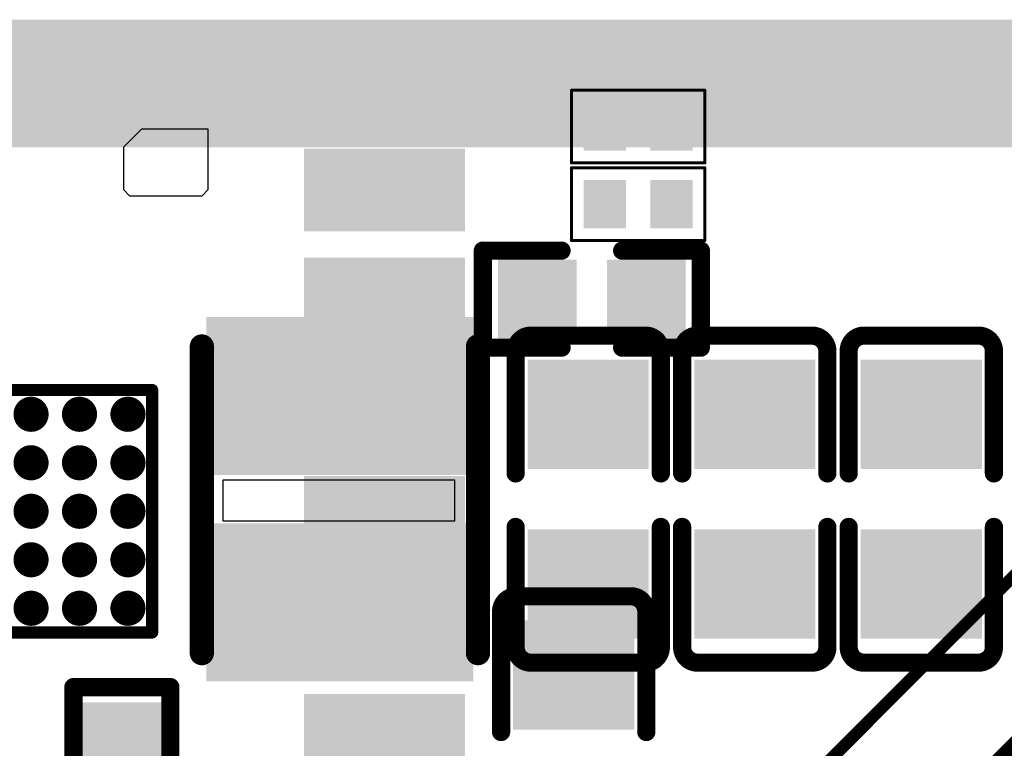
# Model space of a CAD drawing. Header units: millimetres. Extents: x -47 to 199, y -56 to 203.
# Tile 136 of 157: x 70 to 78, y 193 to 199. Entities that reach past the tile are written whole.
import ezdxf

# ---------------------------------------------------------------- set-up
doc = ezdxf.new("R2010")
doc.units = ezdxf.units.MM
doc.header["$LTSCALE"] = 1.21
doc.header["$MEASUREMENT"] = 0
doc.layers.get('0').update_dxf_attribs({"linetype": 'CONTINUOUS'})
for name, color, linetype in [('BottomLayer', 5, 'CONTINUOUS'), ('BottomOverlay', 54, 'CONTINUOUS'), ('BottomPaste', 16, 'CONTINUOUS'), ('BottomSolder', 6, 'CONTINUOUS'), ('TopLayer', 1, 'CONTINUOUS'), ('TopOverlay', 2, 'CONTINUOUS'), ('TopPaste', 8, 'CONTINUOUS'), ('TopSolder', 216, 'CONTINUOUS')]:
    doc.layers.add(name, color=color, linetype=linetype)

# ---------------------------------------------------------------- blocks, each defined once
blk = doc.blocks.new('WCSP_20_B_74')
at = {"layer": 'BottomLayer', "const_width": 0.00472}
for points in [[(-0.02598, 0.0315, 1), (-0.02126, 0.0315, 1)], [(-0.01024, 0.0315, 1), (-0.00551, 0.0315, 1)], [(0.00551, 0.0315, 1), (0.01024, 0.0315, 1)], [(0.02126, 0.0315, 1), (0.02598, 0.0315, 1)], [(-0.02598, 0.01575, 1), (-0.02126, 0.01575, 1)], [(-0.01024, 0.01575, 1), (-0.00551, 0.01575, 1)], [(0.00551, 0.01575, 1), (0.01024, 0.01575, 1)], [(0.02126, 0.01575, 1), (0.02598, 0.01575, 1)], [(-0.02598, 0, 1), (-0.02126, 0, 1)], [(-0.01024, 0, 1), (-0.00551, 0, 1)], [(0.00551, 0, 1), (0.01024, 0, 1)], [(0.02126, 0, 1), (0.02598, 0, 1)], [(-0.02598, -0.01575, 1), (-0.02126, -0.01575, 1)], [(-0.01024, -0.01575, 1), (-0.00551, -0.01575, 1)], [(0.00551, -0.01575, 1), (0.01024, -0.01575, 1)], [(0.02126, -0.01575, 1), (0.02598, -0.01575, 1)], [(-0.02598, -0.0315, 1), (-0.02126, -0.0315, 1)], [(-0.01024, -0.0315, 1), (-0.00551, -0.0315, 1)], [(0.00551, -0.0315, 1), (0.01024, -0.0315, 1)], [(0.02126, -0.0315, 1), (0.02598, -0.0315, 1)]]:
    blk.add_lwpolyline(points, format="xyb", close=True, dxfattribs=at)
at = {"layer": 'BottomOverlay', "const_width": 0.00394}
for points in [[(-0.0315, 0.03937), (0.0315, 0.03937)], [(-0.0315, -0.03543), (-0.0315, 0.03937)], [(0.0315, -0.03937), (0.0315, 0.03937)], [(-0.0315, -0.03543), (-0.02756, -0.03937)], [(-0.02756, -0.03937), (0.0315, -0.03937)]]:
    blk.add_lwpolyline(points, dxfattribs=at)
at = {"layer": 'BottomOverlay', "const_width": 0.00197}
for points in [[(-0.03248, 0.03937, 1), (-0.03051, 0.03937, 1)], [(-0.03248, 0.03937, 1), (-0.03051, 0.03937, 1)], [(0.03051, 0.03937, 1), (0.03248, 0.03937, 1)], [(0.03051, 0.03937, 1), (0.03248, 0.03937, 1)], [(-0.03248, -0.03543, 1), (-0.03051, -0.03543, 1)], [(-0.03248, -0.03543, 1), (-0.03051, -0.03543, 1)], [(-0.02854, -0.03937, 1), (-0.02657, -0.03937, 1)], [(-0.02854, -0.03937, 1), (-0.02657, -0.03937, 1)], [(0.03051, -0.03937, 1), (0.03248, -0.03937, 1)], [(0.03051, -0.03937, 1), (0.03248, -0.03937, 1)]]:
    blk.add_lwpolyline(points, format="xyb", close=True, dxfattribs=at)
at = {"layer": 'BottomPaste', "const_width": 0.00472}
for points in [[(-0.02598, 0.0315, 1), (-0.02126, 0.0315, 1)], [(-0.01024, 0.0315, 1), (-0.00551, 0.0315, 1)], [(0.00551, 0.0315, 1), (0.01024, 0.0315, 1)], [(0.02126, 0.0315, 1), (0.02598, 0.0315, 1)], [(-0.02598, 0.01575, 1), (-0.02126, 0.01575, 1)], [(-0.01024, 0.01575, 1), (-0.00551, 0.01575, 1)], [(0.00551, 0.01575, 1), (0.01024, 0.01575, 1)], [(0.02126, 0.01575, 1), (0.02598, 0.01575, 1)], [(-0.02598, 0, 1), (-0.02126, 0, 1)], [(-0.01024, 0, 1), (-0.00551, 0, 1)], [(0.00551, 0, 1), (0.01024, 0, 1)], [(0.02126, 0, 1), (0.02598, 0, 1)], [(-0.02598, -0.01575, 1), (-0.02126, -0.01575, 1)], [(-0.01024, -0.01575, 1), (-0.00551, -0.01575, 1)], [(0.00551, -0.01575, 1), (0.01024, -0.01575, 1)], [(0.02126, -0.01575, 1), (0.02598, -0.01575, 1)], [(-0.02598, -0.0315, 1), (-0.02126, -0.0315, 1)], [(-0.01024, -0.0315, 1), (-0.00551, -0.0315, 1)], [(0.00551, -0.0315, 1), (0.01024, -0.0315, 1)], [(0.02126, -0.0315, 1), (0.02598, -0.0315, 1)]]:
    blk.add_lwpolyline(points, format="xyb", close=True, dxfattribs=at)
at = {"layer": 'BottomSolder', "const_width": 0.00571}
for points in [[(-0.02648, 0.0315, 1), (-0.02077, 0.0315, 1)], [(-0.01073, 0.0315, 1), (-0.00502, 0.0315, 1)], [(0.00502, 0.0315, 1), (0.01073, 0.0315, 1)], [(0.02077, 0.0315, 1), (0.02648, 0.0315, 1)], [(-0.02648, 0.01575, 1), (-0.02077, 0.01575, 1)], [(-0.01073, 0.01575, 1), (-0.00502, 0.01575, 1)], [(0.00502, 0.01575, 1), (0.01073, 0.01575, 1)], [(0.02077, 0.01575, 1), (0.02648, 0.01575, 1)], [(-0.02648, 0, 1), (-0.02077, 0, 1)], [(-0.01073, 0, 1), (-0.00502, 0, 1)], [(0.00502, 0, 1), (0.01073, 0, 1)], [(0.02077, 0, 1), (0.02648, 0, 1)], [(-0.02648, -0.01575, 1), (-0.02077, -0.01575, 1)], [(-0.01073, -0.01575, 1), (-0.00502, -0.01575, 1)], [(0.00502, -0.01575, 1), (0.01073, -0.01575, 1)], [(0.02077, -0.01575, 1), (0.02648, -0.01575, 1)], [(-0.02648, -0.0315, 1), (-0.02077, -0.0315, 1)], [(-0.01073, -0.0315, 1), (-0.00502, -0.0315, 1)], [(0.00502, -0.0315, 1), (0.01073, -0.0315, 1)], [(0.02077, -0.0315, 1), (0.02648, -0.0315, 1)]]:
    blk.add_lwpolyline(points, format="xyb", close=True, dxfattribs=at)
blk = doc.blocks.new('L2520_B_80')
at = {"layer": 'BottomLayer'}
for points in [[(-0.05512, -0.03937), (-0.01181, -0.03937), (-0.05512, 0.03937), (-0.01181, 0.03937)], [(0.01181, -0.03937), (0.05512, -0.03937), (0.01181, 0.03937), (0.05512, 0.03937)]]:
    blk.add_solid(points, dxfattribs=at)
at = {"layer": 'BottomOverlay', "const_width": 0.00787}
for points in [[(0.04961, 0.04488), (-0.05, 0.04488)], [(0.04961, -0.04488), (-0.05, -0.04488)]]:
    blk.add_lwpolyline(points, dxfattribs=at)
at = {"layer": 'BottomOverlay', "const_width": 0.00394}
for points in [[(-0.05197, 0.04488, 1), (-0.04803, 0.04488, 1)], [(0.04764, 0.04488, 1), (0.05157, 0.04488, 1)], [(-0.05197, -0.04488, 1), (-0.04803, -0.04488, 1)], [(0.04764, -0.04488, 1), (0.05157, -0.04488, 1)]]:
    blk.add_lwpolyline(points, format="xyb", close=True, dxfattribs=at)
at = {"layer": 'BottomPaste'}
for points in [[(-0.05512, -0.03937), (-0.01181, -0.03937), (-0.05512, 0.03937), (-0.01181, 0.03937)], [(0.01181, -0.03937), (0.05512, -0.03937), (0.01181, 0.03937), (0.05512, 0.03937)]]:
    blk.add_solid(points, dxfattribs=at)
at = {"layer": 'BottomSolder'}
for points in [[(-0.05912, -0.04337), (-0.00781, -0.04337), (-0.05912, 0.04337), (-0.00781, 0.04337)], [(0.00781, -0.04337), (0.05912, -0.04337), (0.00781, 0.04337), (0.05912, 0.04337)]]:
    blk.add_solid(points, dxfattribs=at)
blk = doc.blocks.new('QFN44P_3_AP6203BM__88')
at = {"layer": 'TopLayer'}
for points in [[(0.24606, 0.09685), (0.24606, 0.11575), (0.20177, 0.09685), (0.20177, 0.11575)], [(0.24606, 0.06142), (0.24606, 0.08031), (0.20177, 0.06142), (0.20177, 0.08031)], [(0.24606, 0.02598), (0.24606, 0.04488), (0.20177, 0.02598), (0.20177, 0.04488)], [(0.24606, -0.00945), (0.24606, 0.00945), (0.20177, -0.00945), (0.20177, 0.00945)], [(0.24606, -0.04488), (0.24606, -0.02598), (0.20177, -0.04488), (0.20177, -0.02598)], [(0.24606, -0.08031), (0.24606, -0.06142), (0.20177, -0.08031), (0.20177, -0.06142)], [(0.24606, -0.11575), (0.24606, -0.09685), (0.20177, -0.11575), (0.20177, -0.09685)]]:
    blk.add_solid(points, dxfattribs=at)
at = {"layer": 'TopPaste'}
for points in [[(0.24606, 0.09685), (0.24606, 0.11575), (0.20177, 0.09685), (0.20177, 0.11575)], [(0.24606, 0.06142), (0.24606, 0.08031), (0.20177, 0.06142), (0.20177, 0.08031)], [(0.24606, 0.02598), (0.24606, 0.04488), (0.20177, 0.02598), (0.20177, 0.04488)], [(0.24606, -0.00945), (0.24606, 0.00945), (0.20177, -0.00945), (0.20177, 0.00945)], [(0.24606, -0.04488), (0.24606, -0.02598), (0.20177, -0.04488), (0.20177, -0.02598)], [(0.24606, -0.08031), (0.24606, -0.06142), (0.20177, -0.08031), (0.20177, -0.06142)], [(0.24606, -0.11575), (0.24606, -0.09685), (0.20177, -0.11575), (0.20177, -0.09685)]]:
    blk.add_solid(points, dxfattribs=at)
at = {"layer": 'TopSolder'}
for points in [[(0.25006, 0.09285), (0.25006, 0.11975), (0.19777, 0.09285), (0.19777, 0.11975)], [(0.25006, 0.05742), (0.25006, 0.08432), (0.19777, 0.05742), (0.19777, 0.08432)], [(0.25006, 0.02198), (0.25006, 0.04888), (0.19777, 0.02198), (0.19777, 0.04888)], [(0.25006, -0.01345), (0.25006, 0.01345), (0.19777, -0.01345), (0.19777, 0.01345)], [(0.25006, -0.04888), (0.25006, -0.02198), (0.19777, -0.04888), (0.19777, -0.02198)], [(0.25006, -0.08431), (0.25006, -0.05742), (0.19777, -0.08431), (0.19777, -0.05742)], [(0.25006, -0.11975), (0.25006, -0.09285), (0.19777, -0.11975), (0.19777, -0.09285)]]:
    blk.add_solid(points, dxfattribs=at)
blk = doc.blocks.new('R0201_X_92')
at = {"layer": 'TopLayer'}
for points in [[(-0.00591, -0.00591), (-0.00591, 0.00591), (-0.01575, -0.00591), (-0.01575, 0.00591)], [(0.01575, -0.00591), (0.01575, 0.00591), (0.00591, -0.00591), (0.00591, 0.00591)]]:
    blk.add_solid(points, dxfattribs=at)
at = {"layer": 'TopOverlay', "const_width": 0.001}
for points in [[(0.02165, 0.01181), (-0.02165, 0.01181)], [(-0.02165, 0.01181), (-0.02165, -0.01181)], [(0.02165, 0.01181), (0.02165, -0.01181)], [(0.02165, -0.01181), (-0.02165, -0.01181)]]:
    blk.add_lwpolyline(points, dxfattribs=at)
at = {"layer": 'TopOverlay', "const_width": 0.0005}
for points in [[(-0.0219, 0.01181, 1), (-0.0214, 0.01181, 1)], [(-0.0219, 0.01181, 1), (-0.0214, 0.01181, 1)], [(0.0214, 0.01181, 1), (0.0219, 0.01181, 1)], [(0.0214, 0.01181, 1), (0.0219, 0.01181, 1)], [(-0.0219, -0.01181, 1), (-0.0214, -0.01181, 1)], [(-0.0219, -0.01181, 1), (-0.0214, -0.01181, 1)], [(0.0214, -0.01181, 1), (0.0219, -0.01181, 1)], [(0.0214, -0.01181, 1), (0.0219, -0.01181, 1)]]:
    blk.add_lwpolyline(points, format="xyb", close=True, dxfattribs=at)
at = {"layer": 'TopPaste'}
for points in [[(-0.00591, -0.00591), (-0.00591, 0.00591), (-0.01575, -0.00591), (-0.01575, 0.00591)], [(0.01575, -0.00591), (0.01575, 0.00591), (0.00591, -0.00591), (0.00591, 0.00591)]]:
    blk.add_solid(points, dxfattribs=at)
at = {"layer": 'TopSolder'}
for points in [[(-0.00394, -0.00787), (-0.00394, 0.00787), (-0.01772, -0.00787), (-0.01772, 0.00787)], [(0.01772, -0.00787), (0.01772, 0.00787), (0.00394, -0.00787), (0.00394, 0.00787)]]:
    blk.add_solid(points, dxfattribs=at)
blk = doc.blocks.new('R0402_104')
at = {"layer": 'TopLayer'}
for points in [[(-0.02855, -0.01083), (-0.00689, -0.01083), (-0.02855, 0.01083), (-0.00689, 0.01083)], [(0.00689, -0.01083), (0.02855, -0.01083), (0.00689, 0.01083), (0.02855, 0.01083)]]:
    blk.add_solid(points, dxfattribs=at)
at = {"layer": 'TopOverlay', "const_width": 0.00591}
for points in [[(-0.03543, -0.01575), (-0.03543, 0.01575)], [(-0.03543, 0.01575), (-0.00984, 0.01575)], [(0.00984, 0.01575), (0.03543, 0.01575)], [(0.03543, -0.01575), (0.03543, 0.01575)], [(-0.03543, -0.01575), (-0.00984, -0.01575)], [(0.00984, -0.01575), (0.03543, -0.01575)]]:
    blk.add_lwpolyline(points, dxfattribs=at)
at = {"layer": 'TopOverlay', "const_width": 0.00296}
for points in [[(-0.03691, 0.01575, 1), (-0.03395, 0.01575, 1)], [(-0.03691, 0.01575, 1), (-0.03395, 0.01575, 1)], [(-0.01132, 0.01575, 1), (-0.00836, 0.01575, 1)], [(0.00836, 0.01575, 1), (0.01132, 0.01575, 1)], [(0.03395, 0.01575, 1), (0.03691, 0.01575, 1)], [(0.03395, 0.01575, 1), (0.03691, 0.01575, 1)], [(-0.03691, -0.01575, 1), (-0.03395, -0.01575, 1)], [(-0.03691, -0.01575, 1), (-0.03395, -0.01575, 1)], [(-0.01132, -0.01575, 1), (-0.00836, -0.01575, 1)], [(0.00836, -0.01575, 1), (0.01132, -0.01575, 1)], [(0.03395, -0.01575, 1), (0.03691, -0.01575, 1)], [(0.03395, -0.01575, 1), (0.03691, -0.01575, 1)]]:
    blk.add_lwpolyline(points, format="xyb", close=True, dxfattribs=at)
at = {"layer": 'TopPaste'}
for points in [[(-0.02855, -0.01083), (-0.00689, -0.01083), (-0.02855, 0.01083), (-0.00689, 0.01083)], [(0.00689, -0.01083), (0.02855, -0.01083), (0.00689, 0.01083), (0.02855, 0.01083)]]:
    blk.add_solid(points, dxfattribs=at)
at = {"layer": 'TopSolder'}
for points in [[(-0.03052, -0.0128), (-0.00493, -0.0128), (-0.03052, 0.0128), (-0.00493, 0.0128)], [(0.00493, -0.0128), (0.03052, -0.0128), (0.00493, 0.0128), (0.03052, 0.0128)]]:
    blk.add_solid(points, dxfattribs=at)
blk = doc.blocks.new('R0402_B_137')
at = {"layer": 'BottomLayer'}
for points in [[(-0.02855, -0.01083), (-0.00689, -0.01083), (-0.02855, 0.01083), (-0.00689, 0.01083)], [(0.00689, -0.01083), (0.02855, -0.01083), (0.00689, 0.01083), (0.02855, 0.01083)]]:
    blk.add_solid(points, dxfattribs=at)
at = {"layer": 'BottomOverlay', "const_width": 0.00591}
for points in [[(-0.03543, 0.01575), (-0.00984, 0.01575)], [(-0.03543, 0.01575), (-0.03543, -0.01575)], [(0.00984, 0.01575), (0.03543, 0.01575)], [(0.03543, 0.01575), (0.03543, -0.01575)], [(-0.03543, -0.01575), (-0.00984, -0.01575)], [(0.00984, -0.01575), (0.03543, -0.01575)]]:
    blk.add_lwpolyline(points, dxfattribs=at)
at = {"layer": 'BottomOverlay', "const_width": 0.00296}
for points in [[(-0.03691, 0.01575, 1), (-0.03395, 0.01575, 1)], [(-0.03691, 0.01575, 1), (-0.03395, 0.01575, 1)], [(-0.01132, 0.01575, 1), (-0.00836, 0.01575, 1)], [(0.00836, 0.01575, 1), (0.01132, 0.01575, 1)], [(0.03395, 0.01575, 1), (0.03691, 0.01575, 1)], [(0.03395, 0.01575, 1), (0.03691, 0.01575, 1)], [(-0.03691, -0.01575, 1), (-0.03395, -0.01575, 1)], [(-0.03691, -0.01575, 1), (-0.03395, -0.01575, 1)], [(-0.01132, -0.01575, 1), (-0.00836, -0.01575, 1)], [(0.00836, -0.01575, 1), (0.01132, -0.01575, 1)], [(0.03395, -0.01575, 1), (0.03691, -0.01575, 1)], [(0.03395, -0.01575, 1), (0.03691, -0.01575, 1)]]:
    blk.add_lwpolyline(points, format="xyb", close=True, dxfattribs=at)
at = {"layer": 'BottomPaste'}
for points in [[(-0.02855, -0.01083), (-0.00689, -0.01083), (-0.02855, 0.01083), (-0.00689, 0.01083)], [(0.00689, -0.01083), (0.02855, -0.01083), (0.00689, 0.01083), (0.02855, 0.01083)]]:
    blk.add_solid(points, dxfattribs=at)
at = {"layer": 'BottomSolder'}
for points in [[(-0.03052, -0.0128), (-0.00493, -0.0128), (-0.03052, 0.0128), (-0.00493, 0.0128)], [(0.00493, -0.0128), (0.03052, -0.0128), (0.00493, 0.0128), (0.03052, 0.0128)]]:
    blk.add_solid(points, dxfattribs=at)
blk = doc.blocks.new('CM4_PLUG__DF40C_100DS_0_4V_51___176')
at = {"layer": 'BottomLayer'}
for points in [[(-0.43248, 0.63386), (-0.44153, 0.63386), (-0.43248, 0.60039), (-0.44153, 0.60039)], [(-0.41673, 0.63386), (-0.42579, 0.63386), (-0.41673, 0.60039), (-0.42579, 0.60039)], [(-0.40098, 0.63386), (-0.41004, 0.63386), (-0.40098, 0.60039), (-0.41004, 0.60039)], [(-0.38523, 0.63386), (-0.39429, 0.63386), (-0.38523, 0.60039), (-0.39429, 0.60039)], [(-0.36949, 0.63386), (-0.37854, 0.63386), (-0.36949, 0.60039), (-0.37854, 0.60039)], [(-0.35374, 0.63386), (-0.36279, 0.63386), (-0.35374, 0.60039), (-0.36279, 0.60039)], [(-0.33799, 0.63386), (-0.34705, 0.63386), (-0.33799, 0.60039), (-0.34705, 0.60039)], [(-0.32224, 0.63386), (-0.3313, 0.63386), (-0.32224, 0.60039), (-0.3313, 0.60039)], [(-0.30649, 0.63386), (-0.31555, 0.63386), (-0.30649, 0.60039), (-0.31555, 0.60039)], [(-0.29075, 0.63386), (-0.2998, 0.63386), (-0.29075, 0.60039), (-0.2998, 0.60039)], [(-0.275, 0.63386), (-0.28405, 0.63386), (-0.275, 0.60039), (-0.28405, 0.60039)], [(-0.25925, 0.63386), (-0.26831, 0.63386), (-0.25925, 0.60039), (-0.26831, 0.60039)], [(-0.2435, 0.63386), (-0.25256, 0.63386), (-0.2435, 0.60039), (-0.25256, 0.60039)], [(-0.22775, 0.63386), (-0.23681, 0.63386), (-0.22775, 0.60039), (-0.23681, 0.60039)], [(-0.21201, 0.63386), (-0.22106, 0.63386), (-0.21201, 0.60039), (-0.22106, 0.60039)], [(-0.19626, 0.63386), (-0.20531, 0.63386), (-0.19626, 0.60039), (-0.20531, 0.60039)], [(-0.18051, 0.63386), (-0.18957, 0.63386), (-0.18051, 0.60039), (-0.18957, 0.60039)], [(-0.16476, 0.63386), (-0.17382, 0.63386), (-0.16476, 0.60039), (-0.17382, 0.60039)], [(-0.14901, 0.63386), (-0.15807, 0.63386), (-0.14901, 0.60039), (-0.15807, 0.60039)], [(-0.13327, 0.63386), (-0.14232, 0.63386), (-0.13327, 0.60039), (-0.14232, 0.60039)]]:
    blk.add_solid(points, dxfattribs=at)
at = {"layer": 'BottomPaste'}
for points in [[(-0.43248, 0.63386), (-0.44153, 0.63386), (-0.43248, 0.60039), (-0.44153, 0.60039)], [(-0.41673, 0.63386), (-0.42579, 0.63386), (-0.41673, 0.60039), (-0.42579, 0.60039)], [(-0.40098, 0.63386), (-0.41004, 0.63386), (-0.40098, 0.60039), (-0.41004, 0.60039)], [(-0.38523, 0.63386), (-0.39429, 0.63386), (-0.38523, 0.60039), (-0.39429, 0.60039)], [(-0.36949, 0.63386), (-0.37854, 0.63386), (-0.36949, 0.60039), (-0.37854, 0.60039)], [(-0.35374, 0.63386), (-0.36279, 0.63386), (-0.35374, 0.60039), (-0.36279, 0.60039)], [(-0.33799, 0.63386), (-0.34705, 0.63386), (-0.33799, 0.60039), (-0.34705, 0.60039)], [(-0.32224, 0.63386), (-0.3313, 0.63386), (-0.32224, 0.60039), (-0.3313, 0.60039)], [(-0.30649, 0.63386), (-0.31555, 0.63386), (-0.30649, 0.60039), (-0.31555, 0.60039)], [(-0.29075, 0.63386), (-0.2998, 0.63386), (-0.29075, 0.60039), (-0.2998, 0.60039)], [(-0.275, 0.63386), (-0.28405, 0.63386), (-0.275, 0.60039), (-0.28405, 0.60039)], [(-0.25925, 0.63386), (-0.26831, 0.63386), (-0.25925, 0.60039), (-0.26831, 0.60039)], [(-0.2435, 0.63386), (-0.25256, 0.63386), (-0.2435, 0.60039), (-0.25256, 0.60039)], [(-0.22775, 0.63386), (-0.23681, 0.63386), (-0.22775, 0.60039), (-0.23681, 0.60039)], [(-0.21201, 0.63386), (-0.22106, 0.63386), (-0.21201, 0.60039), (-0.22106, 0.60039)], [(-0.19626, 0.63386), (-0.20531, 0.63386), (-0.19626, 0.60039), (-0.20531, 0.60039)], [(-0.18051, 0.63386), (-0.18957, 0.63386), (-0.18051, 0.60039), (-0.18957, 0.60039)], [(-0.16476, 0.63386), (-0.17382, 0.63386), (-0.16476, 0.60039), (-0.17382, 0.60039)], [(-0.14901, 0.63386), (-0.15807, 0.63386), (-0.14901, 0.60039), (-0.15807, 0.60039)], [(-0.13327, 0.63386), (-0.14232, 0.63386), (-0.13327, 0.60039), (-0.14232, 0.60039)]]:
    blk.add_solid(points, dxfattribs=at)
at = {"layer": 'BottomSolder'}
for points in [[(-0.44423, 0.63786), (-0.46128, 0.63786), (-0.44423, 0.59639), (-0.46128, 0.59639)], [(-0.42848, 0.63786), (-0.44553, 0.63786), (-0.42848, 0.59639), (-0.44553, 0.59639)], [(-0.41273, 0.63786), (-0.42979, 0.63786), (-0.41273, 0.59639), (-0.42979, 0.59639)], [(-0.39698, 0.63786), (-0.41404, 0.63786), (-0.39698, 0.59639), (-0.41404, 0.59639)], [(-0.38123, 0.63786), (-0.39829, 0.63786), (-0.38123, 0.59639), (-0.39829, 0.59639)], [(-0.36549, 0.63786), (-0.38254, 0.63786), (-0.36549, 0.59639), (-0.38254, 0.59639)], [(-0.34974, 0.63786), (-0.36679, 0.63786), (-0.34974, 0.59639), (-0.36679, 0.59639)], [(-0.33399, 0.63786), (-0.35105, 0.63786), (-0.33399, 0.59639), (-0.35105, 0.59639)], [(-0.31824, 0.63786), (-0.3353, 0.63786), (-0.31824, 0.59639), (-0.3353, 0.59639)], [(-0.30249, 0.63786), (-0.31955, 0.63786), (-0.30249, 0.59639), (-0.31955, 0.59639)], [(-0.28675, 0.63786), (-0.3038, 0.63786), (-0.28675, 0.59639), (-0.3038, 0.59639)], [(-0.271, 0.63786), (-0.28805, 0.63786), (-0.271, 0.59639), (-0.28805, 0.59639)], [(-0.25525, 0.63786), (-0.27231, 0.63786), (-0.25525, 0.59639), (-0.27231, 0.59639)], [(-0.2395, 0.63786), (-0.25656, 0.63786), (-0.2395, 0.59639), (-0.25656, 0.59639)], [(-0.22375, 0.63786), (-0.24081, 0.63786), (-0.22375, 0.59639), (-0.24081, 0.59639)], [(-0.20801, 0.63786), (-0.22506, 0.63786), (-0.20801, 0.59639), (-0.22506, 0.59639)], [(-0.19226, 0.63786), (-0.20931, 0.63786), (-0.19226, 0.59639), (-0.20931, 0.59639)], [(-0.17651, 0.63786), (-0.19357, 0.63786), (-0.17651, 0.59639), (-0.19357, 0.59639)], [(-0.16076, 0.63786), (-0.17782, 0.63786), (-0.16076, 0.59639), (-0.17782, 0.59639)], [(-0.14501, 0.63786), (-0.16207, 0.63786), (-0.14501, 0.59639), (-0.16207, 0.59639)], [(-0.12927, 0.63786), (-0.14632, 0.63786), (-0.12927, 0.59639), (-0.14632, 0.59639)], [(-0.11352, 0.63786), (-0.13057, 0.63786), (-0.11352, 0.59639), (-0.13057, 0.59639)]]:
    blk.add_solid(points, dxfattribs=at)
blk = doc.blocks.new('C0603_187')
at = {"layer": 'TopLayer'}
for points in [[(-0.01181, -0.01772), (-0.01181, 0.01772), (-0.04331, -0.01772), (-0.04331, 0.01772)], [(0.04331, -0.01772), (0.04331, 0.01772), (0.01181, -0.01772), (0.01181, 0.01772)]]:
    blk.add_solid(points, dxfattribs=at)
at = {"layer": 'TopOverlay', "const_width": 0.00591}
for points in [[(-0.0531, 0.0186, -0.414214), (-0.0481, 0.0236)], [(0.0481, 0.0236, -0.414214), (0.0531, 0.0186)], [(-0.0481, -0.0236, -0.414214), (-0.0531, -0.0186)], [(0.0531, -0.0186, -0.414214), (0.0481, -0.0236)]]:
    blk.add_lwpolyline(points, format="xyb", dxfattribs=at)
for points in [[(-0.00836, 0.0236), (-0.0481, 0.0236)], [(0.0481, 0.0236), (0.00902, 0.0236)], [(-0.0531, -0.0186), (-0.0531, 0.0186)], [(0.0531, -0.0186), (0.0531, 0.0186)], [(-0.00836, -0.0236), (-0.0481, -0.0236)], [(0.0481, -0.0236), (0.00902, -0.0236)]]:
    blk.add_lwpolyline(points, dxfattribs=at)
at = {"layer": 'TopOverlay', "const_width": 0.00296}
for points in [[(-0.04958, 0.0236, 1), (-0.04662, 0.0236, 1)], [(-0.04958, 0.0236, 1), (-0.04662, 0.0236, 1)], [(-0.00984, 0.0236, 1), (-0.00688, 0.0236, 1)], [(0.00754, 0.0236, 1), (0.0105, 0.0236, 1)], [(0.04662, 0.0236, 1), (0.04958, 0.0236, 1)], [(0.04662, 0.0236, 1), (0.04958, 0.0236, 1)], [(-0.05458, 0.0186, 1), (-0.05162, 0.0186, 1)], [(-0.05458, 0.0186, 1), (-0.05162, 0.0186, 1)], [(0.05162, 0.0186, 1), (0.05458, 0.0186, 1)], [(0.05162, 0.0186, 1), (0.05458, 0.0186, 1)], [(-0.05458, -0.0186, 1), (-0.05162, -0.0186, 1)], [(-0.05458, -0.0186, 1), (-0.05162, -0.0186, 1)], [(0.05162, -0.0186, 1), (0.05458, -0.0186, 1)], [(0.05162, -0.0186, 1), (0.05458, -0.0186, 1)], [(-0.04958, -0.0236, 1), (-0.04662, -0.0236, 1)], [(-0.04958, -0.0236, 1), (-0.04662, -0.0236, 1)], [(-0.00984, -0.0236, 1), (-0.00688, -0.0236, 1)], [(0.00754, -0.0236, 1), (0.0105, -0.0236, 1)], [(0.04662, -0.0236, 1), (0.04958, -0.0236, 1)], [(0.04662, -0.0236, 1), (0.04958, -0.0236, 1)]]:
    blk.add_lwpolyline(points, format="xyb", close=True, dxfattribs=at)
at = {"layer": 'TopPaste'}
for points in [[(-0.01181, -0.01772), (-0.01181, 0.01772), (-0.04331, -0.01772), (-0.04331, 0.01772)], [(0.04331, -0.01772), (0.04331, 0.01772), (0.01181, -0.01772), (0.01181, 0.01772)]]:
    blk.add_solid(points, dxfattribs=at)
at = {"layer": 'TopSolder'}
for points in [[(-0.00984, -0.01969), (-0.00984, 0.01969), (-0.04528, -0.01969), (-0.04528, 0.01969)], [(0.04528, -0.01969), (0.04528, 0.01969), (0.00984, -0.01969), (0.00984, 0.01969)]]:
    blk.add_solid(points, dxfattribs=at)
blk = doc.blocks.new('C0603_B_235')
at = {"layer": 'BottomLayer'}
for points in [[(-0.04331, 0.01772), (-0.04331, -0.01772), (-0.01181, 0.01772), (-0.01181, -0.01772)], [(0.01181, 0.01772), (0.01181, -0.01772), (0.04331, 0.01772), (0.04331, -0.01772)]]:
    blk.add_solid(points, dxfattribs=at)
at = {"layer": 'BottomOverlay', "const_width": 0.00591}
for points in [[(-0.0531, 0.0186, -0.414214), (-0.0481, 0.0236)], [(0.0481, 0.0236, -0.414214), (0.0531, 0.0186)], [(-0.0481, -0.0236, -0.414214), (-0.0531, -0.0186)], [(0.0531, -0.0186, -0.414214), (0.0481, -0.0236)]]:
    blk.add_lwpolyline(points, format="xyb", dxfattribs=at)
for points in [[(-0.0481, 0.0236), (-0.00836, 0.0236)], [(0.00902, 0.0236), (0.0481, 0.0236)], [(-0.0531, 0.0186), (-0.0531, -0.0186)], [(0.0531, 0.0186), (0.0531, -0.0186)], [(-0.0481, -0.0236), (-0.00836, -0.0236)], [(0.00902, -0.0236), (0.0481, -0.0236)]]:
    blk.add_lwpolyline(points, dxfattribs=at)
at = {"layer": 'BottomOverlay', "const_width": 0.00296}
for points in [[(-0.04958, 0.0236, 1), (-0.04662, 0.0236, 1)], [(-0.04958, 0.0236, 1), (-0.04662, 0.0236, 1)], [(-0.00984, 0.0236, 1), (-0.00688, 0.0236, 1)], [(0.00754, 0.0236, 1), (0.0105, 0.0236, 1)], [(0.04662, 0.0236, 1), (0.04958, 0.0236, 1)], [(0.04662, 0.0236, 1), (0.04958, 0.0236, 1)], [(-0.05458, 0.0186, 1), (-0.05162, 0.0186, 1)], [(-0.05458, 0.0186, 1), (-0.05162, 0.0186, 1)], [(0.05162, 0.0186, 1), (0.05458, 0.0186, 1)], [(0.05162, 0.0186, 1), (0.05458, 0.0186, 1)], [(-0.05458, -0.0186, 1), (-0.05162, -0.0186, 1)], [(-0.05458, -0.0186, 1), (-0.05162, -0.0186, 1)], [(0.05162, -0.0186, 1), (0.05458, -0.0186, 1)], [(0.05162, -0.0186, 1), (0.05458, -0.0186, 1)], [(-0.04958, -0.0236, 1), (-0.04662, -0.0236, 1)], [(-0.04958, -0.0236, 1), (-0.04662, -0.0236, 1)], [(-0.00984, -0.0236, 1), (-0.00688, -0.0236, 1)], [(0.00754, -0.0236, 1), (0.0105, -0.0236, 1)], [(0.04662, -0.0236, 1), (0.04958, -0.0236, 1)], [(0.04662, -0.0236, 1), (0.04958, -0.0236, 1)]]:
    blk.add_lwpolyline(points, format="xyb", close=True, dxfattribs=at)
at = {"layer": 'BottomPaste'}
for points in [[(-0.04331, 0.01772), (-0.04331, -0.01772), (-0.01181, 0.01772), (-0.01181, -0.01772)], [(0.01181, 0.01772), (0.01181, -0.01772), (0.04331, 0.01772), (0.04331, -0.01772)]]:
    blk.add_solid(points, dxfattribs=at)
at = {"layer": 'BottomSolder'}
for points in [[(-0.04528, 0.01969), (-0.04528, -0.01969), (-0.00984, 0.01969), (-0.00984, -0.01969)], [(0.00984, 0.01969), (0.00984, -0.01969), (0.04528, 0.01969), (0.04528, -0.01969)]]:
    blk.add_solid(points, dxfattribs=at)
blk = doc.blocks.new('C0603_B_236')
at = {"layer": 'BottomLayer'}
for points in [[(-0.04331, 0.01772), (-0.04331, -0.01772), (-0.01181, 0.01772), (-0.01181, -0.01772)], [(0.01181, 0.01772), (0.01181, -0.01772), (0.04331, 0.01772), (0.04331, -0.01772)]]:
    blk.add_solid(points, dxfattribs=at)
at = {"layer": 'BottomOverlay', "const_width": 0.00591}
for points in [[(-0.0531, 0.0186, -0.414214), (-0.0481, 0.0236)], [(0.0481, 0.0236, -0.414214), (0.0531, 0.0186)], [(-0.0481, -0.0236, -0.414214), (-0.0531, -0.0186)], [(0.0531, -0.0186, -0.414214), (0.0481, -0.0236)]]:
    blk.add_lwpolyline(points, format="xyb", dxfattribs=at)
for points in [[(-0.0481, 0.0236), (-0.00836, 0.0236)], [(0.00902, 0.0236), (0.0481, 0.0236)], [(-0.0531, 0.0186), (-0.0531, -0.0186)], [(0.0531, 0.0186), (0.0531, -0.0186)], [(-0.0481, -0.0236), (-0.00836, -0.0236)], [(0.00902, -0.0236), (0.0481, -0.0236)]]:
    blk.add_lwpolyline(points, dxfattribs=at)
at = {"layer": 'BottomOverlay', "const_width": 0.00296}
for points in [[(-0.04958, 0.0236, 1), (-0.04662, 0.0236, 1)], [(-0.04958, 0.0236, 1), (-0.04662, 0.0236, 1)], [(-0.00984, 0.0236, 1), (-0.00688, 0.0236, 1)], [(0.00754, 0.0236, 1), (0.0105, 0.0236, 1)], [(0.04662, 0.0236, 1), (0.04958, 0.0236, 1)], [(0.04662, 0.0236, 1), (0.04958, 0.0236, 1)], [(-0.05458, 0.0186, 1), (-0.05162, 0.0186, 1)], [(-0.05458, 0.0186, 1), (-0.05162, 0.0186, 1)], [(0.05162, 0.0186, 1), (0.05458, 0.0186, 1)], [(0.05162, 0.0186, 1), (0.05458, 0.0186, 1)], [(-0.05458, -0.0186, 1), (-0.05162, -0.0186, 1)], [(-0.05458, -0.0186, 1), (-0.05162, -0.0186, 1)], [(0.05162, -0.0186, 1), (0.05458, -0.0186, 1)], [(0.05162, -0.0186, 1), (0.05458, -0.0186, 1)], [(-0.04958, -0.0236, 1), (-0.04662, -0.0236, 1)], [(-0.04958, -0.0236, 1), (-0.04662, -0.0236, 1)], [(-0.00984, -0.0236, 1), (-0.00688, -0.0236, 1)], [(0.00754, -0.0236, 1), (0.0105, -0.0236, 1)], [(0.04662, -0.0236, 1), (0.04958, -0.0236, 1)], [(0.04662, -0.0236, 1), (0.04958, -0.0236, 1)]]:
    blk.add_lwpolyline(points, format="xyb", close=True, dxfattribs=at)
at = {"layer": 'BottomPaste'}
for points in [[(-0.04331, 0.01772), (-0.04331, -0.01772), (-0.01181, 0.01772), (-0.01181, -0.01772)], [(0.01181, 0.01772), (0.01181, -0.01772), (0.04331, 0.01772), (0.04331, -0.01772)]]:
    blk.add_solid(points, dxfattribs=at)
at = {"layer": 'BottomSolder'}
for points in [[(-0.04528, 0.01969), (-0.04528, -0.01969), (-0.00984, 0.01969), (-0.00984, -0.01969)], [(0.00984, 0.01969), (0.00984, -0.01969), (0.04528, 0.01969), (0.04528, -0.01969)]]:
    blk.add_solid(points, dxfattribs=at)
blk = doc.blocks.new('C0603_B_237')
at = {"layer": 'BottomLayer'}
for points in [[(-0.04331, 0.01772), (-0.04331, -0.01772), (-0.01181, 0.01772), (-0.01181, -0.01772)], [(0.01181, 0.01772), (0.01181, -0.01772), (0.04331, 0.01772), (0.04331, -0.01772)]]:
    blk.add_solid(points, dxfattribs=at)
at = {"layer": 'BottomOverlay', "const_width": 0.00591}
for points in [[(-0.0531, 0.0186, -0.414214), (-0.0481, 0.0236)], [(0.0481, 0.0236, -0.414214), (0.0531, 0.0186)], [(-0.0481, -0.0236, -0.414214), (-0.0531, -0.0186)], [(0.0531, -0.0186, -0.414214), (0.0481, -0.0236)]]:
    blk.add_lwpolyline(points, format="xyb", dxfattribs=at)
for points in [[(-0.0481, 0.0236), (-0.00836, 0.0236)], [(0.00902, 0.0236), (0.0481, 0.0236)], [(-0.0531, 0.0186), (-0.0531, -0.0186)], [(0.0531, 0.0186), (0.0531, -0.0186)], [(-0.0481, -0.0236), (-0.00836, -0.0236)], [(0.00902, -0.0236), (0.0481, -0.0236)]]:
    blk.add_lwpolyline(points, dxfattribs=at)
at = {"layer": 'BottomOverlay', "const_width": 0.00296}
for points in [[(-0.04958, 0.0236, 1), (-0.04662, 0.0236, 1)], [(-0.04958, 0.0236, 1), (-0.04662, 0.0236, 1)], [(-0.00984, 0.0236, 1), (-0.00688, 0.0236, 1)], [(0.00754, 0.0236, 1), (0.0105, 0.0236, 1)], [(0.04662, 0.0236, 1), (0.04958, 0.0236, 1)], [(0.04662, 0.0236, 1), (0.04958, 0.0236, 1)], [(-0.05458, 0.0186, 1), (-0.05162, 0.0186, 1)], [(-0.05458, 0.0186, 1), (-0.05162, 0.0186, 1)], [(0.05162, 0.0186, 1), (0.05458, 0.0186, 1)], [(0.05162, 0.0186, 1), (0.05458, 0.0186, 1)], [(-0.05458, -0.0186, 1), (-0.05162, -0.0186, 1)], [(-0.05458, -0.0186, 1), (-0.05162, -0.0186, 1)], [(0.05162, -0.0186, 1), (0.05458, -0.0186, 1)], [(0.05162, -0.0186, 1), (0.05458, -0.0186, 1)], [(-0.04958, -0.0236, 1), (-0.04662, -0.0236, 1)], [(-0.04958, -0.0236, 1), (-0.04662, -0.0236, 1)], [(-0.00984, -0.0236, 1), (-0.00688, -0.0236, 1)], [(0.00754, -0.0236, 1), (0.0105, -0.0236, 1)], [(0.04662, -0.0236, 1), (0.04958, -0.0236, 1)], [(0.04662, -0.0236, 1), (0.04958, -0.0236, 1)]]:
    blk.add_lwpolyline(points, format="xyb", close=True, dxfattribs=at)
at = {"layer": 'BottomPaste'}
for points in [[(-0.04331, 0.01772), (-0.04331, -0.01772), (-0.01181, 0.01772), (-0.01181, -0.01772)], [(0.01181, 0.01772), (0.01181, -0.01772), (0.04331, 0.01772), (0.04331, -0.01772)]]:
    blk.add_solid(points, dxfattribs=at)
at = {"layer": 'BottomSolder'}
for points in [[(-0.04528, 0.01969), (-0.04528, -0.01969), (-0.00984, 0.01969), (-0.00984, -0.01969)], [(0.00984, 0.01969), (0.00984, -0.01969), (0.04528, 0.01969), (0.04528, -0.01969)]]:
    blk.add_solid(points, dxfattribs=at)
blk = doc.blocks.new('BGA565_15R50_14R40_0R90_402')
at = {"layer": 'TopOverlay'}
for points, const_width in [([(0.34449, -0.32283), (0.34449, 0.32283)], 0.00394), ([(0.30512, -0.28346), (0.30512, 0.28346)], 0.00591)]:
    blk.add_lwpolyline(points, dxfattribs=dict(at, const_width=const_width))
blk = doc.blocks.new('R0201_X_411')
at = {"layer": 'TopLayer'}
for points in [[(-0.00591, -0.00591), (-0.00591, 0.00591), (-0.01575, -0.00591), (-0.01575, 0.00591)], [(0.01575, -0.00591), (0.01575, 0.00591), (0.00591, -0.00591), (0.00591, 0.00591)]]:
    blk.add_solid(points, dxfattribs=at)
at = {"layer": 'TopOverlay', "const_width": 0.001}
for points in [[(0.02165, 0.01181), (-0.02165, 0.01181)], [(-0.02165, 0.01181), (-0.02165, -0.01181)], [(0.02165, 0.01181), (0.02165, -0.01181)], [(0.02165, -0.01181), (-0.02165, -0.01181)]]:
    blk.add_lwpolyline(points, dxfattribs=at)
at = {"layer": 'TopOverlay', "const_width": 0.0005}
for points in [[(-0.0219, 0.01181, 1), (-0.0214, 0.01181, 1)], [(-0.0219, 0.01181, 1), (-0.0214, 0.01181, 1)], [(0.0214, 0.01181, 1), (0.0219, 0.01181, 1)], [(0.0214, 0.01181, 1), (0.0219, 0.01181, 1)], [(-0.0219, -0.01181, 1), (-0.0214, -0.01181, 1)], [(-0.0219, -0.01181, 1), (-0.0214, -0.01181, 1)], [(0.0214, -0.01181, 1), (0.0219, -0.01181, 1)], [(0.0214, -0.01181, 1), (0.0219, -0.01181, 1)]]:
    blk.add_lwpolyline(points, format="xyb", close=True, dxfattribs=at)
at = {"layer": 'TopPaste'}
for points in [[(-0.00591, -0.00591), (-0.00591, 0.00591), (-0.01575, -0.00591), (-0.01575, 0.00591)], [(0.01575, -0.00591), (0.01575, 0.00591), (0.00591, -0.00591), (0.00591, 0.00591)]]:
    blk.add_solid(points, dxfattribs=at)
at = {"layer": 'TopSolder'}
for points in [[(-0.00394, -0.00787), (-0.00394, 0.00787), (-0.01772, -0.00787), (-0.01772, 0.00787)], [(0.01772, -0.00787), (0.01772, 0.00787), (0.00394, -0.00787), (0.00394, 0.00787)]]:
    blk.add_solid(points, dxfattribs=at)

msp = doc.modelspace()

# ---------------------------------------------------------------- linework, layer by layer
at = {"layer": 'BottomLayer'}
for p, q in [((71.0525, 198.3016), (70.9025, 198.1516)), ((71.6025, 198.3016), (71.0525, 198.3016)), ((71.6025, 197.8016), (71.6025, 198.3016)), ((70.9025, 198.1516), (70.9025, 197.8016)), ((70.9025, 197.8016), (70.9525, 197.7516)), ((71.5525, 197.7516), (71.6025, 197.8016)), ((70.9525, 197.7516), (71.5525, 197.7516)), ((71.7261, 195.0676), (71.7261, 195.4076)), ((71.7261, 195.4076), (73.6361, 195.4076)), ((73.6361, 195.4076), (73.6361, 195.0676)), ((73.6361, 195.0676), (71.7261, 195.0676))]:
    msp.add_line(p, q, dxfattribs=at)

# ---------------------------------------------------------------- block references
at = {"xscale": 25.4, "yscale": 25.4, "zscale": 25.4}
for name, p in [('CM4_PLUG__DF40C_100DS_0_4V_51___176', (81.4015, 183.0016)), ('QFN44P_3_AP6203BM__88', (67.3705, 195.9986)), ('R0402_104', (74.7705, 196.8986)), ('WCSP_20_B_74', (70.3405, 195.1486))]:
    msp.add_blockref(name, p, dxfattribs=at)
for name, p, rotation in [('R0201_X_92', (75.1526, 198.3216), 180), ('BGA565_15R50_14R40_0R90_402', (82.1224, 186.1101), 135.0000000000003), ('R0201_X_411', (75.1526, 197.6816), 180), ('L2520_B_80', (72.6905, 195.2486), 90), ('C0603_B_237', (74.7405, 195.2486), 270), ('C0603_B_235', (76.1155, 195.2486), 270), ('C0603_B_236', (77.4905, 195.2486), 270), ('C0603_187', (74.6205, 193.0986), 90), ('R0402_B_137', (70.8905, 192.7985), 270)]:
    msp.add_blockref(name, p, dxfattribs=dict(at, rotation=rotation))

doc.saveas('drawing.dxf')
